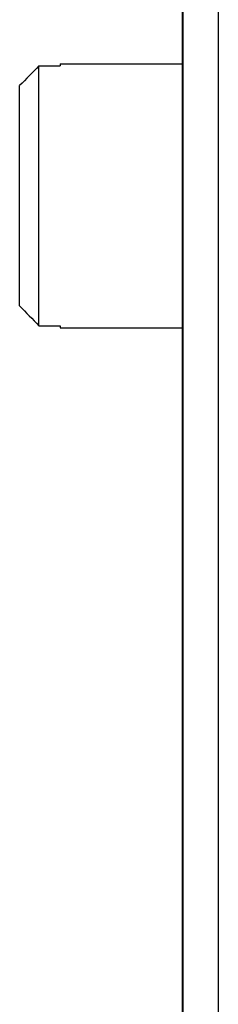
# Model space of a CAD drawing. Header units: inches. Extents: x 0 to 22, y 0 to 17.
# Tile 33 of 61: x 8.723 to 8.836, y 9.634 to 10.193. Entities that reach past the tile are written whole.
import ezdxf

# ---------------------------------------------------------------- set-up
doc = ezdxf.new("R2010")
doc.units = ezdxf.units.IN
doc.header["$LTSCALE"] = 1.21
doc.header["$MEASUREMENT"] = 0
doc.layers.get('0').update_dxf_attribs({"linetype": 'CONTINUOUS'})

msp = doc.modelspace()

# ---------------------------------------------------------------- linework, layer by layer
at = {"color": 7, "linetype": 'CONTINUOUS'}
for p, q in [((8.81583, 6.09115), (8.81583, 10.90885)), ((8.74619, 10.16809), (8.74619, 10.16687)), ((8.74619, 10.16809), (8.81583, 10.16809)), ((8.73419, 10.01932), (8.73419, 10.16687)), ((8.73419, 10.16687), (8.74619, 10.16687)), ((8.72319, 10.03053), (8.72319, 10.15565)), ((8.73419, 10.01932), (8.74619, 10.01932)), ((8.74619, 10.01932), (8.74619, 10.01809)), ((8.74619, 10.01809), (8.81583, 10.01809))]:
    msp.add_line(p, q, dxfattribs=at)
at = {"color": 9, "linetype": 'CONTINUOUS'}
for p, q in [((8.81633, 6.09423), (8.81633, 10.90577)), ((8.83633, 6.09423), (8.83633, 10.90577))]:
    msp.add_line(p, q, dxfattribs=at)
at = {"color": 7, "linetype": 'CONTINUOUS'}
for centre, start, end in [((12.31889, 6.63989), 135.46507, 135.64405), ((12.31889, 13.5463), 224.35595, 224.53493)]:
    msp.add_arc(centre, 5.02889, start, end, dxfattribs=at)

doc.saveas('drawing.dxf')
